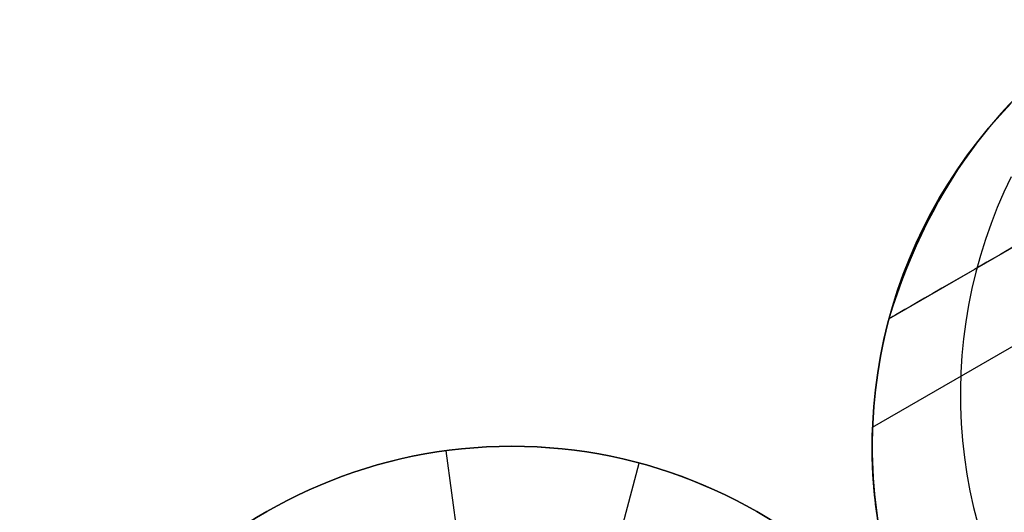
# Model space of a CAD drawing. Extents: x -3378 to 3007, y -425 to 173.
# Tile 77 of 256: x -2578 to -2548, y -313 to -298. Entities that reach past the tile are written whole.
import ezdxf

# ---------------------------------------------------------------- set-up
doc = ezdxf.new("R2010")
doc.units = 0
doc.layers.add('PREDEFINITO', color=7, linetype='CONTINUOUS')

msp = doc.modelspace()

# ---------------------------------------------------------------- linework, layer by layer
at = {"layer": 'PREDEFINITO'}
for p, q in [((-2547.323, -300.546, 2295), (-2547.677, -300.924, 2295)), ((-2547.677, -300.924, 1820), (-2547.323, -300.546, 1820)), ((-2547.323, -300.546, 2057.5), (-2547.677, -300.924, 2057.5)), ((-2547.677, -300.924, 2295), (-2548.018, -301.313, 2295)), ((-2548.018, -301.313, 1820), (-2547.677, -300.924, 1820)), ((-2547.677, -300.924, 2057.5), (-2548.018, -301.313, 2057.5)), ((-2548.018, -301.313, 2295), (-2548.346, -301.714, 2295)), ((-2548.346, -301.714, 1820), (-2548.018, -301.313, 1820)), ((-2548.018, -301.313, 2057.5), (-2548.346, -301.714, 2057.5)), ((-2548.346, -301.714, 2295), (-2548.659, -302.126, 2295)), ((-2548.659, -302.126, 1820), (-2548.346, -301.714, 1820)), ((-2548.346, -301.714, 2057.5), (-2548.659, -302.126, 2057.5)), ((-2548.659, -302.126, 2295), (-2548.958, -302.549, 2295)), ((-2548.958, -302.549, 1820), (-2548.659, -302.126, 1820)), ((-2548.659, -302.126, 2057.5), (-2548.958, -302.549, 2057.5)), ((-2548.958, -302.549, 2295), (-2549.243, -302.982, 2295)), ((-2549.243, -302.982, 1820), (-2548.958, -302.549, 1820)), ((-2548.958, -302.549, 2057.5), (-2549.243, -302.982, 2057.5)), ((-2547.33, -302.792, 2363.585), (-2547.55, -303.259, 2363.623)), ((-2549.243, -302.982, 2295), (-2549.512, -303.424, 2295)), ((-2549.512, -303.424, 1820), (-2549.243, -302.982, 1820)), ((-2549.243, -302.982, 2057.5), (-2549.512, -303.424, 2057.5)), ((-2551.553, -310.415, 1413.834), (-2539.266, -303.321, 1413.834)), ((-2551.553, -310.415, 1837.917), (-2539.266, -303.321, 1837.917)), ((-2551.553, -310.415, 2262), (-2539.266, -303.321, 2262)), ((-2549.512, -303.424, 2295), (-2549.765, -303.876, 2295)), ((-2549.765, -303.876, 1820), (-2549.512, -303.424, 1820)), ((-2549.512, -303.424, 2057.5), (-2549.765, -303.876, 2057.5)), ((-2547.55, -303.259, 2363.623), (-2547.754, -303.733, 2363.661)), ((-2549.765, -303.876, 2295), (-2550.003, -304.336, 2295)), ((-2550.003, -304.336, 1820), (-2549.765, -303.876, 1820)), ((-2549.765, -303.876, 2057.5), (-2550.003, -304.336, 2057.5)), ((-2547.754, -303.733, 2363.661), (-2547.942, -304.214, 2363.697)), ((-2547.942, -304.214, 2363.697), (-2548.113, -304.702, 2363.732)), ((-2550.003, -304.336, 2295), (-2550.225, -304.803, 2295)), ((-2550.225, -304.803, 1820), (-2550.003, -304.336, 1820)), ((-2550.003, -304.336, 2057.5), (-2550.225, -304.803, 2057.5)), ((-2550.225, -304.803, 2295), (-2550.431, -305.279, 2295)), ((-2550.431, -305.279, 1820), (-2550.225, -304.803, 1820)), ((-2550.225, -304.803, 2057.5), (-2550.431, -305.279, 2057.5)), ((-2548.113, -304.702, 2363.732), (-2548.267, -305.195, 2363.767)), ((-2548.267, -305.195, 2363.767), (-2548.404, -305.693, 2363.8)), ((-2550.431, -305.279, 2295), (-2550.62, -305.761, 2295)), ((-2550.62, -305.761, 1820), (-2550.431, -305.279, 1820)), ((-2550.431, -305.279, 2057.5), (-2550.62, -305.761, 2057.5)), ((-2550.62, -305.761, 2295), (-2550.793, -306.249, 2295)), ((-2550.793, -306.249, 1820), (-2550.62, -305.761, 1820)), ((-2550.62, -305.761, 2057.5), (-2550.793, -306.249, 2057.5)), ((-2548.404, -305.693, 2363.8), (-2548.524, -306.196, 2363.832)), ((-2550.793, -306.249, 2295), (-2550.948, -306.743, 2295)), ((-2550.948, -306.743, 1820), (-2550.793, -306.249, 1820)), ((-2550.793, -306.249, 2057.5), (-2550.948, -306.743, 2057.5)), ((-2548.524, -306.196, 2363.832), (-2548.627, -306.703, 2363.863)), ((-2548.627, -306.703, 2363.863), (-2548.711, -307.213, 2363.892)), ((-2550.948, -306.743, 2295), (-2551.087, -307.242, 2295)), ((-2551.087, -307.242, 1820), (-2550.948, -306.743, 1820)), ((-2550.948, -306.743, 2057.5), (-2551.087, -307.242, 2057.5)), ((-2551.087, -307.242, 2295), (-2551.208, -307.745, 2295)), ((-2551.208, -307.745, 1820), (-2551.087, -307.242, 1820)), ((-2551.087, -307.242, 2057.5), (-2551.208, -307.745, 2057.5)), ((-2551.054, -307.117, 1349.406), (-2551.169, -307.577, 1349.074)), ((-2551.054, -307.117, 1820), (-2551.054, -307.117, 1349.406)), ((-2551.054, -307.117, 2295), (-2551.054, -307.117, 1820)), ((-2548.711, -307.213, 2363.892), (-2548.779, -307.725, 2363.921)), ((-2551.169, -307.577, 1349.074), (-2551.271, -308.046, 1348.75)), ((-2551.208, -307.745, 2295), (-2551.311, -308.253, 2295)), ((-2551.311, -308.253, 1820), (-2551.208, -307.745, 1820)), ((-2551.208, -307.745, 2057.5), (-2551.311, -308.253, 2057.5)), ((-2548.779, -307.725, 2363.921), (-2548.828, -308.24, 2363.948)), ((-2551.271, -308.046, 1348.75), (-2551.359, -308.523, 1348.433)), ((-2551.359, -308.523, 1348.433), (-2551.432, -309.008, 1348.126)), ((-2551.311, -308.253, 2295), (-2551.397, -308.763, 2295)), ((-2551.397, -308.763, 1820), (-2551.311, -308.253, 1820)), ((-2551.311, -308.253, 2057.5), (-2551.397, -308.763, 2057.5)), ((-2548.828, -308.24, 2363.948), (-2548.86, -308.756, 2363.974)), ((-2551.397, -308.763, 2295), (-2551.466, -309.277, 2295)), ((-2551.466, -309.277, 1820), (-2551.397, -308.763, 1820)), ((-2551.397, -308.763, 2057.5), (-2551.466, -309.277, 2057.5)), ((-2548.86, -308.756, 2363.974), (-2548.874, -309.273, 2363.998)), ((-2551.432, -309.008, 1348.126), (-2551.489, -309.492, 1347.834)), ((-2551.466, -309.277, 2295), (-2551.516, -309.792, 2295)), ((-2551.516, -309.792, 1820), (-2551.466, -309.277, 1820)), ((-2551.466, -309.277, 2057.5), (-2551.516, -309.792, 2057.5)), ((-2548.874, -309.273, 2363.998), (-2548.87, -309.791, 2364.021)), ((-2551.489, -309.492, 1347.834), (-2551.512, -309.737, 1347.691)), ((-2551.516, -309.792, 2295), (-2551.549, -310.309, 2295)), ((-2551.549, -310.309, 1820), (-2551.516, -309.792, 1820)), ((-2551.516, -309.792, 2057.5), (-2551.549, -310.309, 2057.5)), ((-2551.53, -309.984, 1347.551), (-2551.545, -310.228, 1347.416)), ((-2551.512, -309.737, 1347.691), (-2551.53, -309.984, 1347.551)), ((-2548.87, -309.791, 2364.021), (-2548.848, -310.308, 2364.043)), ((-2551.549, -310.309, 2295), (-2551.564, -310.826, 2295)), ((-2551.564, -310.826, 1820), (-2551.549, -310.309, 1820)), ((-2551.549, -310.309, 2057.5), (-2551.564, -310.826, 2057.5)), ((-2551.545, -310.228, 1347.416), (-2551.556, -310.474, 1347.284)), ((-2548.848, -310.308, 2364.043), (-2548.809, -310.823, 2364.063)), ((-2551.556, -310.474, 1347.284), (-2551.562, -310.721, 1347.154)), ((-2551.56, -310.604, 1415.427), (-2551.561, -310.653, 1415.622)), ((-2551.561, -310.653, 1412.046), (-2551.56, -310.604, 1412.241)), ((-2551.56, -310.604, 1839.51), (-2551.561, -310.653, 1839.705)), ((-2551.561, -310.653, 1836.129), (-2551.56, -310.604, 1836.324)), ((-2551.56, -310.604, 2263.593), (-2551.561, -310.653, 2263.788)), ((-2551.561, -310.653, 2260.212), (-2551.56, -310.604, 2260.407)), ((-2551.558, -310.56, 1415.231), (-2551.56, -310.604, 1415.427)), ((-2551.56, -310.604, 1412.241), (-2551.558, -310.56, 1412.437)), ((-2551.558, -310.56, 1839.314), (-2551.56, -310.604, 1839.51)), ((-2551.56, -310.604, 1836.324), (-2551.558, -310.56, 1836.52)), ((-2551.558, -310.56, 2263.397), (-2551.56, -310.604, 2263.593)), ((-2551.56, -310.604, 2260.407), (-2551.558, -310.56, 2260.603)), ((-2551.557, -310.522, 1415.033), (-2551.558, -310.56, 1415.231)), ((-2551.558, -310.56, 1412.437), (-2551.557, -310.522, 1412.634)), ((-2551.557, -310.522, 1839.116), (-2551.558, -310.56, 1839.314)), ((-2551.558, -310.56, 1836.52), (-2551.557, -310.522, 1836.718)), ((-2551.557, -310.522, 2263.199), (-2551.558, -310.56, 2263.397)), ((-2551.558, -310.56, 2260.603), (-2551.557, -310.522, 2260.801)), ((-2551.556, -310.489, 1414.835), (-2551.557, -310.522, 1415.033)), ((-2551.557, -310.522, 1412.634), (-2551.556, -310.489, 1412.833)), ((-2551.556, -310.489, 1838.918), (-2551.557, -310.522, 1839.116)), ((-2551.557, -310.522, 1836.718), (-2551.556, -310.489, 1836.916)), ((-2551.556, -310.489, 2263.001), (-2551.557, -310.522, 2263.199)), ((-2551.557, -310.522, 2260.801), (-2551.556, -310.489, 2260.999)), ((-2551.555, -310.463, 1414.636), (-2551.556, -310.489, 1414.835)), ((-2551.556, -310.489, 1412.833), (-2551.555, -310.463, 1413.032)), ((-2551.555, -310.463, 1838.719), (-2551.556, -310.489, 1838.918)), ((-2551.556, -310.489, 1836.916), (-2551.555, -310.463, 1837.115)), ((-2551.555, -310.463, 2262.802), (-2551.556, -310.489, 2263.001)), ((-2551.556, -310.489, 2260.999), (-2551.555, -310.463, 2261.198)), ((-2551.554, -310.442, 1414.436), (-2551.555, -310.463, 1414.636)), ((-2551.555, -310.463, 1413.032), (-2551.554, -310.442, 1413.232)), ((-2551.554, -310.442, 1838.519), (-2551.555, -310.463, 1838.719)), ((-2551.555, -310.463, 1837.115), (-2551.554, -310.442, 1837.315)), ((-2551.554, -310.442, 2262.602), (-2551.555, -310.463, 2262.802)), ((-2551.555, -310.463, 2261.198), (-2551.554, -310.442, 2261.398)), ((-2551.553, -310.418, 1414.035), (-2551.554, -310.427, 1414.236)), ((-2551.554, -310.427, 1413.432), (-2551.553, -310.418, 1413.633)), ((-2551.553, -310.418, 1838.118), (-2551.554, -310.427, 1838.319)), ((-2551.554, -310.427, 1837.515), (-2551.553, -310.418, 1837.716)), ((-2551.553, -310.418, 2262.201), (-2551.554, -310.427, 2262.402)), ((-2551.554, -310.427, 2261.598), (-2551.553, -310.418, 2261.799)), ((-2551.554, -310.427, 1414.236), (-2551.554, -310.442, 1414.436)), ((-2551.554, -310.442, 1413.232), (-2551.554, -310.427, 1413.432)), ((-2551.554, -310.427, 1838.319), (-2551.554, -310.442, 1838.519)), ((-2551.554, -310.442, 1837.315), (-2551.554, -310.427, 1837.515)), ((-2551.554, -310.427, 2262.402), (-2551.554, -310.442, 2262.602)), ((-2551.554, -310.442, 2261.398), (-2551.554, -310.427, 2261.598)), ((-2551.553, -310.415, 1413.834), (-2551.553, -310.418, 1414.035)), ((-2551.553, -310.418, 1413.633), (-2551.553, -310.415, 1413.834)), ((-2551.553, -310.415, 1837.917), (-2551.553, -310.418, 1838.118)), ((-2551.553, -310.418, 1837.716), (-2551.553, -310.415, 1837.917)), ((-2551.553, -310.415, 2262), (-2551.553, -310.418, 2262.201)), ((-2551.553, -310.418, 2261.799), (-2551.553, -310.415, 2262)), ((-2551.562, -310.721, 1347.154), (-2551.565, -310.97, 1347.027)), ((-2551.564, -310.903, 1416.384), (-2551.565, -310.979, 1416.57)), ((-2551.565, -310.979, 1411.097), (-2551.564, -310.903, 1411.283)), ((-2551.564, -310.903, 1840.467), (-2551.565, -310.979, 1840.653)), ((-2551.565, -310.979, 1835.18), (-2551.564, -310.903, 1835.366)), ((-2551.564, -310.903, 2264.55), (-2551.565, -310.979, 2264.737)), ((-2551.565, -310.979, 2259.263), (-2551.564, -310.903, 2259.45)), ((-2551.563, -310.768, 1416.006), (-2551.564, -310.833, 1416.196)), ((-2551.564, -310.833, 1411.471), (-2551.563, -310.768, 1411.661)), ((-2551.563, -310.768, 1840.09), (-2551.564, -310.833, 1840.279)), ((-2551.564, -310.833, 1835.554), (-2551.563, -310.768, 1835.744)), ((-2551.563, -310.768, 2264.173), (-2551.564, -310.833, 2264.362)), ((-2551.564, -310.833, 2259.638), (-2551.563, -310.768, 2259.827)), ((-2551.564, -310.826, 2295), (-2551.561, -311.344, 2295)), ((-2551.561, -311.344, 1820), (-2551.564, -310.826, 1820)), ((-2551.564, -310.826, 2057.5), (-2551.561, -311.344, 2057.5)), ((-2551.564, -310.833, 1416.196), (-2551.564, -310.903, 1416.384)), ((-2551.564, -310.903, 1411.283), (-2551.564, -310.833, 1411.471)), ((-2551.564, -310.833, 1840.279), (-2551.564, -310.903, 1840.467)), ((-2551.564, -310.903, 1835.366), (-2551.564, -310.833, 1835.554)), ((-2551.564, -310.833, 2264.362), (-2551.564, -310.903, 2264.55)), ((-2551.564, -310.903, 2259.45), (-2551.564, -310.833, 2259.638)), ((-2551.562, -310.708, 1415.815), (-2551.563, -310.768, 1416.006)), ((-2551.563, -310.768, 1411.661), (-2551.562, -310.708, 1411.853)), ((-2551.562, -310.708, 1839.898), (-2551.563, -310.768, 1840.09)), ((-2551.563, -310.768, 1835.744), (-2551.562, -310.708, 1835.936)), ((-2551.562, -310.708, 2263.981), (-2551.563, -310.768, 2264.173)), ((-2551.563, -310.768, 2259.827), (-2551.562, -310.708, 2260.019)), ((-2551.561, -310.653, 1415.622), (-2551.562, -310.708, 1415.815)), ((-2551.562, -310.708, 1411.853), (-2551.561, -310.653, 1412.046)), ((-2551.561, -310.653, 1839.705), (-2551.562, -310.708, 1839.898)), ((-2551.562, -310.708, 1835.936), (-2551.561, -310.653, 1836.129)), ((-2551.561, -310.653, 2263.788), (-2551.562, -310.708, 2263.981)), ((-2551.562, -310.708, 2260.019), (-2551.561, -310.653, 2260.212)), ((-2548.809, -310.823, 2364.063), (-2548.751, -311.338, 2364.082)), ((-2564.55, -311.135, 1255), (-2564.55, -311.135, 1235)), ((-2563.016, -322.533, 1255), (-2564.55, -311.135, 1255)), ((-2564.017, -315.1, 1235), (-2564.55, -311.135, 1235)), ((-2564.55, -311.135, 3155), (-2564.55, -311.135, 3175)), ((-2563.016, -322.533, 3155), (-2564.55, -311.135, 3155)), ((-2564.017, -315.1, 3175), (-2564.55, -311.135, 3175)), ((-2564.55, -311.135, 1255), (-2564.55, -311.135, 3155)), ((-2560.549, -340.867, 1255), (-2564.55, -311.135, 1255)), ((-2560.549, -340.867, 3155), (-2564.55, -311.135, 3155)), ((-2551.565, -310.97, 1347.027), (-2551.563, -311.216, 1346.905)), ((-2551.565, -310.979, 1416.57), (-2551.565, -311.059, 1416.755)), ((-2551.565, -311.059, 1410.913), (-2551.565, -310.979, 1411.097)), ((-2551.565, -310.979, 1840.653), (-2551.565, -311.059, 1840.838)), ((-2551.565, -311.059, 1834.996), (-2551.565, -310.979, 1835.18)), ((-2551.565, -310.979, 2264.737), (-2551.565, -311.059, 2264.921)), ((-2551.565, -311.059, 2259.079), (-2551.565, -310.979, 2259.263)), ((-2551.565, -311.059, 1416.755), (-2551.564, -311.144, 1416.937)), ((-2551.564, -311.144, 1410.731), (-2551.565, -311.059, 1410.913)), ((-2551.565, -311.059, 1840.838), (-2551.564, -311.144, 1841.02)), ((-2551.564, -311.144, 1834.814), (-2551.565, -311.059, 1834.996)), ((-2551.565, -311.059, 2264.921), (-2551.564, -311.144, 2265.103)), ((-2551.564, -311.144, 2258.897), (-2551.565, -311.059, 2259.079)), ((-2551.564, -311.144, 1416.937), (-2551.563, -311.234, 1417.116)), ((-2551.563, -311.234, 1410.552), (-2551.564, -311.144, 1410.731)), ((-2551.564, -311.144, 1841.02), (-2551.563, -311.234, 1841.199)), ((-2551.563, -311.234, 1834.635), (-2551.564, -311.144, 1834.814)), ((-2551.564, -311.144, 2265.103), (-2551.563, -311.234, 2265.282)), ((-2551.563, -311.234, 2258.718), (-2551.564, -311.144, 2258.897)), ((-2551.563, -311.216, 1346.905), (-2551.558, -311.463, 1346.786)), ((-2566.432, -340.49, 1255), (-2558.667, -311.512, 1255)), ((-2566.432, -340.49, 3155), (-2558.667, -311.512, 3155)), ((-2561.644, -322.621, 1255), (-2558.667, -311.512, 1255)), ((-2561.644, -322.621, 3155), (-2558.667, -311.512, 3155)), ((-2559.702, -315.376, 1235), (-2558.667, -311.512, 1235)), ((-2559.702, -315.376, 3175), (-2558.667, -311.512, 3175)), ((-2558.667, -311.512, 1255), (-2558.667, -311.512, 1235)), ((-2558.667, -311.512, 3155), (-2558.667, -311.512, 3175)), ((-2558.667, -311.512, 1255), (-2558.667, -311.512, 3155)), ((-2551.563, -311.234, 1417.116), (-2551.561, -311.328, 1417.293)), ((-2551.561, -311.328, 1410.375), (-2551.563, -311.234, 1410.552)), ((-2551.563, -311.234, 1841.199), (-2551.561, -311.328, 1841.376)), ((-2551.561, -311.328, 1834.458), (-2551.563, -311.234, 1834.635)), ((-2551.563, -311.234, 2265.282), (-2551.561, -311.328, 2265.459)), ((-2551.561, -311.328, 2258.541), (-2551.563, -311.234, 2258.718)), ((-2551.561, -311.328, 1417.293), (-2551.559, -311.426, 1417.468)), ((-2551.559, -311.426, 1410.2), (-2551.561, -311.328, 1410.375)), ((-2551.561, -311.328, 1841.376), (-2551.559, -311.426, 1841.551)), ((-2551.559, -311.426, 1834.283), (-2551.561, -311.328, 1834.458)), ((-2551.561, -311.328, 2265.459), (-2551.559, -311.426, 2265.634)), ((-2551.559, -311.426, 2258.366), (-2551.561, -311.328, 2258.541)), ((-2551.561, -311.344, 2295), (-2551.54, -311.862, 2295)), ((-2551.54, -311.862, 1820), (-2551.561, -311.344, 1820)), ((-2551.561, -311.344, 2057.5), (-2551.54, -311.862, 2057.5)), ((-2551.559, -311.426, 1417.468), (-2551.555, -311.529, 1417.64)), ((-2551.555, -311.529, 1410.028), (-2551.559, -311.426, 1410.2)), ((-2551.559, -311.426, 1841.551), (-2551.555, -311.529, 1841.723)), ((-2551.555, -311.529, 1834.111), (-2551.559, -311.426, 1834.283)), ((-2551.559, -311.426, 2265.634), (-2551.555, -311.529, 2265.806)), ((-2551.555, -311.529, 2258.194), (-2551.559, -311.426, 2258.366)), ((-2551.558, -311.463, 1346.786), (-2551.548, -311.711, 1346.67)), ((-2548.751, -311.338, 2364.082), (-2548.677, -311.85, 2364.099)), ((-2551.555, -311.529, 1417.64), (-2551.551, -311.635, 1417.81)), ((-2551.551, -311.635, 1409.858), (-2551.555, -311.529, 1410.028)), ((-2551.555, -311.529, 1841.723), (-2551.551, -311.635, 1841.893)), ((-2551.551, -311.635, 1833.941), (-2551.555, -311.529, 1834.111)), ((-2551.555, -311.529, 2265.806), (-2551.551, -311.635, 2265.976)), ((-2551.551, -311.635, 2258.024), (-2551.555, -311.529, 2258.194)), ((-2551.551, -311.635, 1417.81), (-2551.546, -311.746, 1417.977)), ((-2551.546, -311.746, 1409.691), (-2551.551, -311.635, 1409.858)), ((-2551.551, -311.635, 1841.893), (-2551.546, -311.746, 1842.06)), ((-2551.546, -311.746, 1833.774), (-2551.551, -311.635, 1833.941)), ((-2551.551, -311.635, 2265.976), (-2551.546, -311.746, 2266.143)), ((-2551.546, -311.746, 2257.857), (-2551.551, -311.635, 2258.024)), ((-2551.548, -311.711, 1346.67), (-2551.534, -311.961, 1346.557)), ((-2551.546, -311.746, 1417.977), (-2551.54, -311.86, 1418.141)), ((-2551.54, -311.86, 1409.527), (-2551.546, -311.746, 1409.691)), ((-2551.546, -311.746, 1842.06), (-2551.54, -311.86, 1842.224)), ((-2551.54, -311.86, 1833.61), (-2551.546, -311.746, 1833.774)), ((-2551.546, -311.746, 2266.143), (-2551.54, -311.86, 2266.307)), ((-2551.54, -311.86, 2257.693), (-2551.546, -311.746, 2257.857)), ((-2551.54, -311.86, 1418.141), (-2551.533, -311.979, 1418.303)), ((-2551.533, -311.979, 1409.365), (-2551.54, -311.86, 1409.527)), ((-2551.54, -311.86, 1842.224), (-2551.533, -311.979, 1842.386)), ((-2551.533, -311.979, 1833.448), (-2551.54, -311.86, 1833.61)), ((-2551.54, -311.86, 2266.307), (-2551.533, -311.979, 2266.469)), ((-2551.533, -311.979, 2257.531), (-2551.54, -311.86, 2257.693)), ((-2551.54, -311.862, 2295), (-2551.501, -312.378, 2295)), ((-2551.501, -312.378, 1820), (-2551.54, -311.862, 1820)), ((-2551.54, -311.862, 2057.5), (-2551.501, -312.378, 2057.5)), ((-2551.534, -311.961, 1346.557), (-2551.516, -312.207, 1346.449)), ((-2551.533, -311.979, 1418.303), (-2551.524, -312.101, 1418.462)), ((-2551.524, -312.101, 1409.206), (-2551.533, -311.979, 1409.365)), ((-2551.533, -311.979, 1842.386), (-2551.524, -312.101, 1842.545)), ((-2551.524, -312.101, 1833.289), (-2551.533, -311.979, 1833.448)), ((-2551.533, -311.979, 2266.469), (-2551.524, -312.101, 2266.628)), ((-2551.524, -312.101, 2257.372), (-2551.533, -311.979, 2257.531)), ((-2551.524, -312.101, 1418.462), (-2551.514, -312.226, 1418.618)), ((-2551.514, -312.226, 1409.05), (-2551.524, -312.101, 1409.206)), ((-2551.524, -312.101, 1842.545), (-2551.514, -312.226, 1842.701)), ((-2551.514, -312.226, 1833.133), (-2551.524, -312.101, 1833.289)), ((-2551.524, -312.101, 2266.628), (-2551.514, -312.226, 2266.784)), ((-2551.514, -312.226, 2257.216), (-2551.524, -312.101, 2257.372)), ((-2548.677, -311.85, 2364.099), (-2548.584, -312.359, 2364.115)), ((-2551.516, -312.207, 1346.449), (-2551.494, -312.454, 1346.345)), ((-2551.514, -312.226, 1418.618), (-2551.503, -312.355, 1418.771)), ((-2551.503, -312.355, 1408.897), (-2551.514, -312.226, 1409.05)), ((-2551.514, -312.226, 1842.701), (-2551.503, -312.355, 1842.854)), ((-2551.503, -312.355, 1832.98), (-2551.514, -312.226, 1833.133)), ((-2551.514, -312.226, 2266.784), (-2551.503, -312.355, 2266.937)), ((-2551.503, -312.355, 2257.063), (-2551.514, -312.226, 2257.216)), ((-2551.503, -312.355, 1418.771), (-2551.491, -312.487, 1418.921)), ((-2551.491, -312.487, 1408.747), (-2551.503, -312.355, 1408.897)), ((-2551.503, -312.355, 1842.854), (-2551.491, -312.487, 1843.004)), ((-2551.491, -312.487, 1832.83), (-2551.503, -312.355, 1832.98)), ((-2551.503, -312.355, 2266.937), (-2551.491, -312.487, 2267.087)), ((-2551.491, -312.487, 2256.913), (-2551.503, -312.355, 2257.063)), ((-2551.501, -312.378, 2295), (-2551.445, -312.893, 2295)), ((-2551.445, -312.893, 1820), (-2551.501, -312.378, 1820)), ((-2551.501, -312.378, 2057.5), (-2551.445, -312.893, 2057.5)), ((-2548.584, -312.359, 2364.115), (-2548.474, -312.865, 2364.129)), ((-2551.494, -312.454, 1346.345), (-2551.468, -312.702, 1346.243)), ((-2551.491, -312.487, 1418.921), (-2551.477, -312.622, 1419.068)), ((-2551.477, -312.622, 1408.6), (-2551.491, -312.487, 1408.747)), ((-2551.491, -312.487, 1843.004), (-2551.477, -312.622, 1843.151)), ((-2551.477, -312.622, 1832.683), (-2551.491, -312.487, 1832.83)), ((-2551.491, -312.487, 2267.087), (-2551.477, -312.622, 2267.234)), ((-2551.477, -312.622, 2256.766), (-2551.491, -312.487, 2256.913)), ((-2551.477, -312.622, 1419.068), (-2551.461, -312.761, 1419.212)), ((-2551.461, -312.761, 1408.456), (-2551.477, -312.622, 1408.6)), ((-2551.477, -312.622, 1843.151), (-2551.461, -312.761, 1843.295)), ((-2551.461, -312.761, 1832.539), (-2551.477, -312.622, 1832.683)), ((-2551.477, -312.622, 2267.234), (-2551.461, -312.761, 2267.378)), ((-2551.461, -312.761, 2256.622), (-2551.477, -312.622, 2256.766)), ((-2551.468, -312.702, 1346.243), (-2551.437, -312.95, 1346.145)), ((-2570.049, -313.011, 1255), (-2570.049, -313.011, 3155)), ((-2570.049, -313.011, 1255), (-2570.049, -313.011, 1235)), ((-2551.461, -312.761, 1419.212), (-2551.444, -312.902, 1419.353)), ((-2551.444, -312.902, 1408.315), (-2551.461, -312.761, 1408.456)), ((-2551.461, -312.761, 1843.295), (-2551.444, -312.902, 1843.436)), ((-2551.444, -312.902, 1832.398), (-2551.461, -312.761, 1832.539)), ((-2551.461, -312.761, 2267.378), (-2551.444, -312.902, 2267.519)), ((-2551.444, -312.902, 2256.481), (-2551.461, -312.761, 2256.622)), ((-2551.445, -312.893, 2295), (-2551.37, -313.405, 2295)), ((-2551.37, -313.405, 1820), (-2551.445, -312.893, 1820)), ((-2551.445, -312.893, 2057.5), (-2551.37, -313.405, 2057.5)), ((-2551.444, -312.902, 1419.353), (-2551.424, -313.046, 1419.491)), ((-2551.424, -313.046, 1408.177), (-2551.444, -312.902, 1408.315)), ((-2551.444, -312.902, 1843.436), (-2551.424, -313.046, 1843.574)), ((-2551.424, -313.046, 1832.26), (-2551.444, -312.902, 1832.398)), ((-2551.444, -312.902, 2267.519), (-2551.424, -313.046, 2267.657)), ((-2551.424, -313.046, 2256.343), (-2551.444, -312.902, 2256.481)), ((-2551.437, -312.95, 1346.145), (-2551.403, -313.194, 1346.052)), ((-2548.474, -312.865, 2364.129), (-2548.347, -313.367, 2364.142))]:
    msp.add_line(p, q, dxfattribs=at)
at = {"layer": 'PREDEFINITO', "extrusion": (-1.8565e-14, -1.07185e-14, -1)}
for centre in [(2562.549, -326.001, -1255), (2562.549, -326.001, -1235), (2562.549, -326.001, -1245)]:
    msp.add_circle(centre, 15, dxfattribs=at)
at = {"layer": 'PREDEFINITO'}
for centre in [(-2562.55, -326.001, 1255), (-2562.55, -326.001, 3155), (-2562.55, -326.001, 2205), (-2562.55, -326.001, 1255), (-2562.55, -326.001, 3155), (-2562.55, -326.001, 2205)]:
    msp.add_circle(centre, 15, dxfattribs=at)
at = {"layer": 'PREDEFINITO', "extrusion": (-1.30007e-14, -1.70449e-14, -1)}
for centre in [(2562.549, -326.001, -1255), (2562.549, -326.001, -1235), (2562.549, -326.001, -1245)]:
    msp.add_circle(centre, 15, dxfattribs=at)
at = {"layer": 'PREDEFINITO', "extrusion": (0, 0, -1)}
for centre in [(2562.549, -326.001, -1255), (2562.549, -326.001, -3155), (2562.549, -326.001, -2205)]:
    msp.add_circle(centre, 15, dxfattribs=at)
at = {"layer": 'PREDEFINITO', "extrusion": (-5.5483e-15, -2.07065e-14, -1)}
for centre in [(2562.549, -326.001, -3155), (2562.549, -326.001, -3175), (2562.549, -326.001, -3165)]:
    msp.add_circle(centre, 15, dxfattribs=at)
at = {"layer": 'PREDEFINITO', "extrusion": (5.5483e-15, 2.07065e-14, -1)}
for centre in [(2562.549, -326.001, -1255), (2562.549, -326.001, -1235), (2562.549, -326.001, -1245)]:
    msp.add_circle(centre, 15, dxfattribs=at)
at = {"layer": 'PREDEFINITO', "extrusion": (1.8565e-14, 1.07185e-14, -1)}
for centre in [(2562.549, -326.001, -3155), (2562.549, -326.001, -3175), (2562.549, -326.001, -3165)]:
    msp.add_circle(centre, 15, dxfattribs=at)
at = {"layer": 'PREDEFINITO', "extrusion": (1.30007e-14, 1.70449e-14, -1)}
for centre in [(2562.549, -326.001, -3155), (2562.549, -326.001, -3175), (2562.549, -326.001, -3165)]:
    msp.add_circle(centre, 15, dxfattribs=at)
at = {"layer": 'PREDEFINITO', "extrusion": (0.5, -0.866025, -7.8685e-16)}
msp.add_arc((-2367.229, 2115, -1009.556), 765.607, 270.328796, 359.999998, dxfattribs=at)
at = {"layer": 'PREDEFINITO', "extrusion": (0.5, -0.866025, 9.68431e-16)}
msp.add_arc((-1597.229, 2295, -1009.556), 765.607, 90.328797, 179.999997, dxfattribs=at)
at = {"layer": 'PREDEFINITO', "extrusion": (0.5, -0.866025, -4.74028e-16)}
msp.add_arc((-2367.229, 2115, -998.949), 770, 270, 0, dxfattribs=at)
at = {"layer": 'PREDEFINITO', "extrusion": (0.5, -0.866025, 1.24432e-15)}
msp.add_arc((-1597.229, 2295, -998.949), 770, 90, 180, dxfattribs=at)
at = {"layer": 'PREDEFINITO', "extrusion": (-0.623514, -0.34757, 0.700303)}
msp.add_arc((-951.813, -687.017, 2642.357), 26.59, 179.634, 214.0284, dxfattribs=at)

doc.saveas('drawing.dxf')
